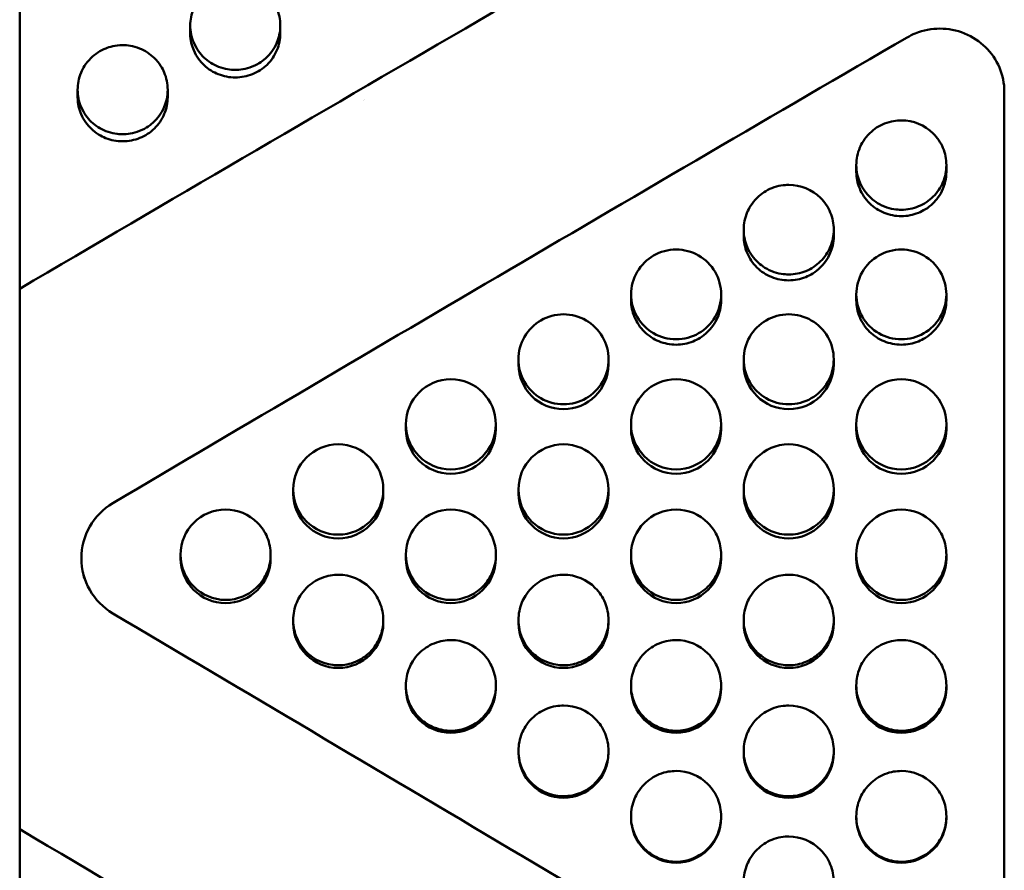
# Model space of a CAD drawing. Header units: millimetres. Extents: x 0 to 420, y 0 to 297.
# Tile 48 of 93: x 179.02 to 186.67, y 176.51 to 183.11. Entities that reach past the tile are written whole.
import ezdxf

# ---------------------------------------------------------------- set-up
doc = ezdxf.new("R2010")
doc.units = ezdxf.units.MM
doc.header["$LTSCALE"] = 0.75
doc.layers.add('Visible', color=7, linetype='Continuous', lineweight=50)

msp = doc.modelspace()

# ---------------------------------------------------------------- linework, layer by layer
at = {"layer": 'Visible', "extrusion": (0, 1, 0)}
for p, q in [((179.0199, 181.0242), (179.0199, 189.74)), ((180.345, 183.0076), (180.345, 183.0693)), ((181.0448, 183.0694), (181.0448, 183.0077)), ((179.47, 182.5125), (179.47, 182.57)), ((180.1698, 182.5701), (180.1698, 182.5126)), ((186.6699, 182.5556), (186.6699, 175.2705)), ((185.52, 181.9321), (185.52, 181.9848)), ((186.2198, 181.9847), (186.2198, 181.932)), ((184.645, 181.4342), (184.645, 181.4827)), ((185.3448, 181.4826), (185.3448, 181.4341)), ((179.0199, 181.0242), (179.0199, 180.9486)), ((179.0199, 180.3083), (179.0199, 180.9486)), ((183.77, 180.9351), (183.77, 180.9795)), ((184.4698, 180.9794), (184.4698, 180.935)), ((185.52, 180.9351), (185.52, 180.9795)), ((186.2198, 180.9794), (186.2198, 180.935)), ((182.895, 180.4349), (182.895, 180.4752)), ((183.5948, 180.4751), (183.5948, 180.4349)), ((184.645, 180.4349), (184.645, 180.4752)), ((185.3448, 180.4751), (185.3448, 180.4349)), ((179.0199, 178.9814), (179.0199, 180.3083)), ((182.02, 179.9339), (182.02, 179.9699)), ((182.7198, 179.9698), (182.7198, 179.9338)), ((183.77, 179.9339), (183.77, 179.9699)), ((184.4698, 179.9698), (184.4698, 179.9338)), ((185.52, 179.9339), (185.52, 179.9699)), ((186.2198, 179.9698), (186.2198, 179.9338)), ((181.145, 179.4319), (181.145, 179.4638)), ((181.8448, 179.4637), (181.8448, 179.4318)), ((182.895, 179.4319), (182.895, 179.4638)), ((183.5948, 179.4637), (183.5948, 179.4318)), ((184.645, 179.4319), (184.645, 179.4638)), ((185.3448, 179.4637), (185.3448, 179.4318)), ((179.0199, 178.838), (179.0199, 178.9814)), ((180.27, 178.9292), (180.27, 178.9569)), ((180.9698, 178.9568), (180.9698, 178.9291)), ((182.02, 178.9292), (182.02, 178.9569)), ((182.7198, 178.9568), (182.7198, 178.9291)), ((183.77, 178.9292), (183.77, 178.9569)), ((184.4698, 178.9568), (184.4698, 178.9291)), ((185.52, 178.9292), (185.52, 178.9569)), ((186.2198, 178.9568), (186.2198, 178.9291)), ((179.0199, 178.6945), (179.0199, 178.838)), ((179.0199, 177.3619), (179.0199, 178.6945)), ((181.145, 178.4259), (181.145, 178.4494)), ((181.8448, 178.4493), (181.8448, 178.4258)), ((182.895, 178.4259), (182.895, 178.4494)), ((183.5948, 178.4493), (183.5948, 178.4258)), ((184.645, 178.4259), (184.645, 178.4494)), ((185.3448, 178.4493), (185.3448, 178.4258)), ((182.02, 177.922), (182.02, 177.9413)), ((182.7198, 177.9412), (182.7198, 177.9219)), ((183.77, 177.922), (183.77, 177.9413)), ((184.4698, 177.9412), (184.4698, 177.9219)), ((185.52, 177.922), (185.52, 177.9413)), ((186.2198, 177.9412), (186.2198, 177.9219)), ((182.895, 177.4176), (182.895, 177.4327)), ((183.5948, 177.4326), (183.5948, 177.4176)), ((184.645, 177.4176), (184.645, 177.4327)), ((185.3448, 177.4326), (185.3448, 177.4176)), ((179.0199, 176.8249), (179.0199, 177.3619)), ((183.77, 176.9129), (183.77, 176.9238)), ((184.4698, 176.9237), (184.4698, 176.9128)), ((185.52, 176.9129), (185.52, 176.9238)), ((186.2198, 176.9237), (186.2198, 176.9128)), ((179.0199, 167.8018), (179.0199, 176.8249))]:
    msp.add_line(p, q, dxfattribs=at)
at = {"layer": 'Visible'}
for centre, radius, start, end in [((184.119, 180.9802), 0.3488, 89.85449, 270.14545), ((184.1208, 180.9802), 0.3488, 269.85075, 90.14938), ((185.869, 180.9802), 0.3488, 89.85448, 270.14543), ((185.8708, 180.9802), 0.3488, 269.85073, 90.14937), ((183.2447, 180.4759), 0.3496, 89.96015, 270.03988), ((183.2452, 180.4759), 0.3496, 269.95742, 90.04265), ((184.9946, 180.4759), 0.3496, 89.96004, 270.0399), ((184.9952, 180.4759), 0.3496, 269.95732, 90.04267), ((183.2437, 180.4377), 0.3487, 180.45497, 270.19818), ((183.2461, 180.4377), 0.3487, 269.8011, 359.53132), ((184.9937, 180.4377), 0.3487, 180.45476, 270.19838), ((184.9961, 180.4377), 0.3487, 269.80118, 359.53119), ((182.3702, 179.9707), 0.3502, 90.05527, 269.94488), ((182.3696, 179.9707), 0.3502, 270.05345, 89.94665), ((184.1202, 179.9707), 0.3502, 90.05515, 269.94497), ((184.1196, 179.9707), 0.3502, 270.05334, 89.94673), ((185.8702, 179.9707), 0.3502, 90.05492, 269.94508), ((185.8696, 179.9707), 0.3502, 270.05322, 89.94674), ((182.369, 179.9363), 0.349, 180.40157, 270.14865), ((182.3708, 179.9363), 0.349, 269.85086, 359.58459), ((184.119, 179.9363), 0.349, 180.40147, 270.1488), ((184.1208, 179.9363), 0.349, 269.85071, 359.58467), ((185.869, 179.9363), 0.349, 180.40134, 270.14901), ((185.8708, 179.9363), 0.349, 269.85052, 359.58466), ((181.4958, 179.4646), 0.3508, 90.13968, 269.86044), ((181.494, 179.4646), 0.3508, 270.13879, 89.86123), ((183.2458, 179.4646), 0.3508, 90.13967, 269.8605), ((183.244, 179.4646), 0.3508, 270.13871, 89.86134), ((184.9957, 179.4646), 0.3508, 90.13938, 269.86069), ((184.994, 179.4646), 0.3508, 270.1385, 89.86146), ((181.4943, 179.4341), 0.3493, 180.3543, 270.10476), ((181.4955, 179.4341), 0.3493, 269.8947, 359.63184), ((183.2443, 179.4341), 0.3493, 180.35419, 270.10498), ((183.2455, 179.4341), 0.3493, 269.89465, 359.63187), ((184.9942, 179.4341), 0.3493, 180.35405, 270.10537), ((184.9955, 179.4341), 0.3493, 269.89408, 359.6321), ((179.9959, 178.9301), 0.4967, 120.49365, 239.51026), ((180.6212, 178.9577), 0.3514, 90.21353, 269.78654), ((182.3712, 178.9577), 0.3514, 90.21357, 269.78654), ((184.1212, 178.9577), 0.3514, 90.21353, 269.78667), ((185.8712, 178.9577), 0.3514, 90.21325, 269.78683), ((180.6195, 178.9311), 0.3495, 180.31305, 270.06673), ((180.6203, 178.9311), 0.3495, 269.9326, 359.67314), ((182.3695, 178.9311), 0.3495, 180.31301, 270.06689), ((182.3703, 178.9311), 0.3495, 269.93256, 359.67333), ((184.1195, 178.9311), 0.3495, 180.3129, 270.0672), ((184.1203, 178.9311), 0.3495, 269.93225, 359.67338), ((185.8695, 178.9311), 0.3495, 180.31279, 270.0674), ((185.8703, 178.9311), 0.3495, 269.93195, 359.67343), ((181.4947, 178.4276), 0.3497, 180.27782, 270.03466), ((181.4951, 178.4276), 0.3497, 269.96471, 359.70842), ((183.2447, 178.4276), 0.3497, 180.27771, 270.03494), ((183.2451, 178.4276), 0.3497, 269.96467, 359.7084), ((184.9947, 178.4276), 0.3497, 180.27751, 270.03525), ((184.9951, 178.4276), 0.3497, 269.9641, 359.70869), ((182.3698, 177.9235), 0.3498, 180.24843, 270.00857), ((182.37, 177.9235), 0.3498, 269.99103, 359.73768), ((184.1198, 177.9235), 0.3498, 180.2483, 270.00882), ((184.12, 177.9235), 0.3498, 269.99078, 359.73782), ((185.8698, 177.9235), 0.3498, 180.24835, 270.00878), ((185.8699, 177.9235), 0.3498, 269.99042, 359.738), ((183.245, 177.419), 0.35, 180.22497, 269.98826), ((183.2448, 177.419), 0.35, 270.01159, 359.76086), ((184.995, 177.419), 0.35, 180.22499, 269.9883), ((184.9948, 177.419), 0.3499, 270.01111, 359.76125), ((184.1201, 176.9142), 0.35, 180.2076, 269.97356), ((184.1197, 176.9142), 0.35, 270.02616, 359.77836), ((185.8701, 176.9142), 0.35, 180.20781, 269.97327), ((185.8697, 176.9142), 0.35, 270.02588, 359.7786)]:
    msp.add_arc(centre, radius, start, end, dxfattribs=at)
for points in [[(185.946, 185.0463), (183.6373, 183.7232), (181.3286, 182.3796), (179.0199, 181.0242)], [(185.9146, 182.9769), (183.8577, 181.7813), (181.8007, 180.5729), (179.7438, 179.3581)], [(181.6882, 182.4876), (181.6882, 182.4876), (181.6882, 182.4876), (181.6882, 182.4876)], [(181.7017, 182.4953), (181.7017, 182.4953), (181.7017, 182.4954), (181.7017, 182.4954)], [(179.5211, 178.7763), (179.5175, 178.7925), (179.5139, 178.8086), (179.5104, 178.8247)], [(179.7438, 178.502), (181.8007, 177.2844), (183.8577, 176.0619), (185.9146, 174.8407)], [(179.0199, 176.8249), (181.3286, 175.4547), (183.6373, 174.0818), (185.946, 172.7152)]]:
    msp.add_open_spline(points, degree=3, dxfattribs=at)
for points, knots in [([(180.6949, 183.4152), (180.637, 183.4153), (180.5928, 183.4018), (180.5208, 183.3732), (180.4818, 183.3476), (180.4068, 183.2746), (180.3846, 183.2334), (180.3528, 183.1578), (180.3452, 183.1121), (180.3449, 183.0241), (180.3539, 182.9799), (180.3941, 182.8858), (180.4239, 182.8486), (180.484, 182.7908), (180.5216, 182.7669), (180.6148, 182.7298), (180.659, 182.7246), (180.6949, 182.7247)], [-0.04806885, -0.04806885, -0.04806885, -0.04806885, -0.04611865, -0.04611865, -0.04318344, -0.04318344, -0.03948019, -0.03948019, -0.03376094, -0.03376094, -0.02744024, -0.02744024, -0.01987562, -0.01987562, -0.01075824, -0.01075824, -0.000001, -0.000001, -0.000001, -0.000001]), ([(180.6949, 182.7247), (180.7294, 182.7247), (180.7745, 182.7294), (180.8801, 182.7718), (180.9156, 182.8), (180.9627, 182.8458), (180.9943, 182.8821), (181.033, 182.9734), (181.0449, 183.0171), (181.0446, 183.1165), (181.0354, 183.1621), (181.0049, 183.2336), (180.9829, 183.2749), (180.9075, 183.348), (180.8687, 183.3733), (180.7765, 183.4098), (180.7307, 183.4151), (180.6949, 183.4152)], [-0.1685534, -0.1685534, -0.1685534, -0.1685534, -0.1359085, -0.1359085, -0.1024309, -0.1024309, -0.0703713, -0.0703713, -0.0499334, -0.0499334, -0.0321941, -0.0321941, -0.0201255, -0.0201255, -0.0107262, -0.0107262, -0.000001, -0.000001, -0.000001, -0.000001]), ([(180.345, 183.0076), (180.345, 182.9537), (180.3577, 182.9104), (180.3932, 182.8271), (180.4227, 182.7903), (180.4876, 182.7275), (180.5276, 182.7056), (180.6053, 182.6745), (180.649, 182.6658), (180.6949, 182.6658)], [-0.03876278, -0.03876278, -0.03876278, -0.03876278, -0.03341463, -0.03341463, -0.02519818, -0.02519818, -0.01376122, -0.01376122, 0, 0, 0, 0]), ([(180.6949, 182.6658), (180.7413, 182.6659), (180.7857, 182.6748), (180.8712, 182.7093), (180.9087, 182.7335), (180.9745, 182.7978), (181.0005, 182.8361), (181.0359, 182.9197), (181.0448, 182.9627), (181.0448, 183.0077)], [-0.12337301, -0.12337301, -0.12337301, -0.12337301, -0.10535263, -0.10535263, -0.08740871, -0.08740871, -0.06921209, -0.06921209, -0.05134457, -0.05134457, -0.05134457, -0.05134457]), ([(186.6699, 182.5556), (186.6699, 182.6172), (186.6574, 182.6829), (186.6063, 182.8036), (186.5678, 182.8587), (186.4791, 182.9457), (186.4228, 182.9833), (186.2996, 183.0333), (186.2327, 183.0455), (186.1071, 183.0455), (186.0402, 183.0333), (185.9565, 182.9993), (185.9351, 182.9888), (185.9146, 182.9769)], [0.075344, 0.075344, 0.075344, 0.075344, 0.0941789, 0.0941789, 0.1130138, 0.1130138, 0.1318482, 0.1318482, 0.1506826, 0.1506826, 0.1695171, 0.1695171, 0.1762722, 0.1762722, 0.1762722, 0.1762722]), ([(179.8199, 182.9169), (179.762, 182.917), (179.7178, 182.9036), (179.6458, 182.8748), (179.6068, 182.8492), (179.5318, 182.776), (179.5096, 182.7346), (179.4778, 182.6589), (179.4702, 182.613), (179.4699, 182.5248), (179.4789, 182.4804), (179.5191, 182.386), (179.5489, 182.3488), (179.609, 182.2907), (179.6467, 182.2668), (179.7398, 182.2296), (179.784, 182.2244), (179.8199, 182.2245)], [-0.0480686, -0.0480686, -0.0480686, -0.0480686, -0.04611828, -0.04611828, -0.04318314, -0.04318314, -0.03947996, -0.03947996, -0.03376085, -0.03376085, -0.02744043, -0.02744043, -0.01987596, -0.01987596, -0.01075833, -0.01075833, -0.000001, -0.000001, -0.000001, -0.000001]), ([(179.8199, 182.2245), (179.8544, 182.2245), (179.8995, 182.2293), (180.0051, 182.2717), (180.0406, 182.3), (180.0877, 182.3459), (180.1193, 182.3824), (180.158, 182.4739), (180.1699, 182.5177), (180.1696, 182.6174), (180.1604, 182.6631), (180.1299, 182.7348), (180.1079, 182.7762), (180.0325, 182.8495), (179.9937, 182.8749), (179.9015, 182.9116), (179.8557, 182.9169), (179.8199, 182.9169)], [-0.1685848, -0.1685848, -0.1685848, -0.1685848, -0.1359358, -0.1359358, -0.1024526, -0.1024526, -0.0703857, -0.0703857, -0.049943, -0.049943, -0.0321992, -0.0321992, -0.0201283, -0.0201283, -0.0107274, -0.0107274, -0.000001, -0.000001, -0.000001, -0.000001]), ([(179.47, 182.5125), (179.47, 182.4585), (179.4827, 182.415), (179.5182, 182.3315), (179.5477, 182.2946), (179.6126, 182.2316), (179.6526, 182.2096), (179.7303, 182.1785), (179.774, 182.1697), (179.8199, 182.1698)], [-0.03876288, -0.03876288, -0.03876288, -0.03876288, -0.03341451, -0.03341451, -0.02519807, -0.02519807, -0.01376109, -0.01376109, 0, 0, 0, 0]), ([(179.8199, 182.1698), (179.8663, 182.1699), (179.9107, 182.1787), (179.9962, 182.2134), (180.0337, 182.2376), (180.0995, 182.3021), (180.1255, 182.3405), (180.1609, 182.4243), (180.1698, 182.4675), (180.1698, 182.5126)], [-0.12338924, -0.12338924, -0.12338924, -0.12338924, -0.10536655, -0.10536655, -0.08742006, -0.08742006, -0.06922112, -0.06922112, -0.05135126, -0.05135126, -0.05135126, -0.05135126]), ([(185.8699, 181.6381), (185.8354, 181.6381), (185.7903, 181.6429), (185.6847, 181.6855), (185.6491, 181.7139), (185.6021, 181.7599), (185.5705, 181.7965), (185.5318, 181.8882), (185.5199, 181.9322), (185.5202, 182.0322), (185.5294, 182.0781), (185.5599, 182.15), (185.5819, 182.1915), (185.6573, 182.2651), (185.6961, 182.2905), (185.7882, 182.3273), (185.8341, 182.3326), (185.8699, 182.3327)], [-0.1685904, -0.1685904, -0.1685904, -0.1685904, -0.1359418, -0.1359418, -0.1024572, -0.1024572, -0.0703864, -0.0703864, -0.049943, -0.049943, -0.0321995, -0.0321995, -0.0201285, -0.0201285, -0.0107276, -0.0107276, -0.000001, -0.000001, -0.000001, -0.000001]), ([(185.8699, 182.3327), (185.9635, 182.3328), (186.0511, 182.2965), (186.1173, 182.2312), (186.1503, 182.1985), (186.1755, 182.1612), (186.1931, 182.1187), (186.2107, 182.0763), (186.2196, 182.0317), (186.2198, 181.9858), (186.2199, 181.9399), (186.211, 181.8956), (186.1931, 181.8529), (186.1752, 181.8102), (186.1497, 181.7723), (186.1173, 181.74), (186.085, 181.7077), (186.0473, 181.6827), (186.0038, 181.6648), (185.9602, 181.6469), (185.9159, 181.638), (185.8699, 181.6381)], [0.5, 0.5, 0.5, 0.5, 0.625, 0.625, 0.625, 0.6875, 0.6875, 0.6875, 0.75, 0.75, 0.75, 0.8125, 0.8125, 0.8125, 0.875, 0.875, 0.875, 0.9375, 0.9375, 0.9375, 1, 1, 1, 1]), ([(185.52, 181.9321), (185.52, 181.8868), (185.5289, 181.8436), (185.5643, 181.7595), (185.5903, 181.7209), (185.6561, 181.6563), (185.6936, 181.632), (185.7791, 181.5972), (185.8235, 181.5883), (185.8699, 181.5883)], [0.05135306, 0.05135306, 0.05135306, 0.05135306, 0.06922425, 0.06922425, 0.08742447, 0.08742447, 0.10537234, 0.10537234, 0.12339619, 0.12339619, 0.12339619, 0.12339619]), ([(185.8699, 181.5883), (185.9158, 181.5882), (185.9595, 181.597), (186.0372, 181.6282), (186.0772, 181.6503), (186.1421, 181.7134), (186.1715, 181.7504), (186.207, 181.8342), (186.2198, 181.8778), (186.2198, 181.932)], [0, 0, 0, 0, 0.01376086, 0.01376086, 0.02519823, 0.02519823, 0.03341512, 0.03341512, 0.03876478, 0.03876478, 0.03876478, 0.03876478]), ([(184.9949, 181.1352), (184.9604, 181.1352), (184.9153, 181.14), (184.8097, 181.1827), (184.7742, 181.2112), (184.7271, 181.2573), (184.6955, 181.2939), (184.6568, 181.3859), (184.6449, 181.43), (184.6452, 181.5303), (184.6544, 181.5762), (184.6849, 181.6483), (184.7069, 181.6899), (184.7823, 181.7637), (184.8211, 181.7892), (184.9132, 181.8261), (184.9591, 181.8314), (184.9949, 181.8315)], [-0.1686053, -0.1686053, -0.1686053, -0.1686053, -0.1359499, -0.1359499, -0.1024604, -0.1024604, -0.0703879, -0.0703879, -0.0499437, -0.0499437, -0.0321998, -0.0321998, -0.0201287, -0.0201287, -0.0107277, -0.0107277, -0.000001, -0.000001, -0.000001, -0.000001]), ([(184.9949, 181.8315), (185.0885, 181.8316), (185.1761, 181.7952), (185.2423, 181.7297), (185.2753, 181.6969), (185.3006, 181.6596), (185.3181, 181.617), (185.3357, 181.5744), (185.3446, 181.5297), (185.3448, 181.4837), (185.3449, 181.4377), (185.336, 181.3933), (185.3181, 181.3505), (185.3002, 181.3077), (185.2747, 181.2697), (185.2423, 181.2373), (185.21, 181.2049), (185.1723, 181.1799), (185.1288, 181.162), (185.0852, 181.144), (185.0409, 181.1351), (184.9949, 181.1352)], [0.5, 0.5, 0.5, 0.5, 0.625, 0.625, 0.625, 0.6875, 0.6875, 0.6875, 0.75, 0.75, 0.75, 0.8125, 0.8125, 0.8125, 0.875, 0.875, 0.875, 0.9375, 0.9375, 0.9375, 1, 1, 1, 1]), ([(184.645, 181.4342), (184.645, 181.3888), (184.6539, 181.3454), (184.6893, 181.2611), (184.7153, 181.2225), (184.7811, 181.1577), (184.8186, 181.1333), (184.9041, 181.0985), (184.9485, 181.0896), (184.9949, 181.0895)], [0.05135363, 0.05135363, 0.05135363, 0.05135363, 0.06922512, 0.06922512, 0.08742557, 0.08742557, 0.10537376, 0.10537376, 0.12339799, 0.12339799, 0.12339799, 0.12339799]), ([(184.9949, 181.0895), (185.0408, 181.0894), (185.0845, 181.0982), (185.1622, 181.1295), (185.2022, 181.1517), (185.2671, 181.215), (185.2965, 181.2521), (185.332, 181.336), (185.3448, 181.3797), (185.3448, 181.4341)], [0, 0, 0, 0, 0.01376109, 0.01376109, 0.0251976, 0.0251976, 0.03341377, 0.03341377, 0.03876108, 0.03876108, 0.03876108, 0.03876108]), ([(183.77, 180.9351), (183.77, 180.8896), (183.7789, 180.8461), (183.8143, 180.7617), (183.8403, 180.723), (183.9061, 180.658), (183.9436, 180.6336), (184.0291, 180.5987), (184.0735, 180.5898), (184.1199, 180.5897)], [0.05135861, 0.05135861, 0.05135861, 0.05135861, 0.06923154, 0.06923154, 0.08743353, 0.08743353, 0.10538322, 0.10538322, 0.12340895, 0.12340895, 0.12340895, 0.12340895]), ([(184.1199, 180.5897), (184.1658, 180.5896), (184.2095, 180.5984), (184.2872, 180.6298), (184.3272, 180.652), (184.3921, 180.7154), (184.4215, 180.7526), (184.457, 180.8367), (184.4698, 180.8805), (184.4698, 180.935)], [0, 0, 0, 0, 0.01376117, 0.01376117, 0.02519738, 0.02519738, 0.03341314, 0.03341314, 0.0387594, 0.0387594, 0.0387594, 0.0387594]), ([(185.52, 180.9351), (185.52, 180.8896), (185.5289, 180.8461), (185.5643, 180.7617), (185.5903, 180.723), (185.6561, 180.658), (185.6936, 180.6336), (185.7791, 180.5987), (185.8235, 180.5898), (185.8699, 180.5897)], [0.05135209, 0.05135209, 0.05135209, 0.05135209, 0.06922297, 0.06922297, 0.08742293, 0.08742293, 0.10537031, 0.10537031, 0.12339391, 0.12339391, 0.12339391, 0.12339391]), ([(185.8699, 180.5897), (185.9158, 180.5896), (185.9595, 180.5984), (186.0372, 180.6298), (186.0772, 180.652), (186.1421, 180.7154), (186.1715, 180.7526), (186.207, 180.8368), (186.2198, 180.8805), (186.2198, 180.935)], [0, 0, 0, 0, 0.01376111, 0.01376111, 0.02519815, 0.02519815, 0.03341474, 0.03341474, 0.03876326, 0.03876326, 0.03876326, 0.03876326]), ([(180.6199, 179.3089), (180.7135, 179.3091), (180.8011, 179.2723), (180.8673, 179.2062), (180.9003, 179.1731), (180.9256, 179.1354), (180.9432, 179.0924), (180.9608, 179.0494), (180.9696, 179.0043), (180.9698, 178.9579), (180.9699, 178.9115), (180.961, 178.8667), (180.9431, 178.8235), (180.9252, 178.7803), (180.8997, 178.742), (180.8673, 178.7094), (180.835, 178.6767), (180.7973, 178.6514), (180.7538, 178.6334), (180.7103, 178.6153), (180.6659, 178.6063), (180.6199, 178.6064)], [0.5, 0.5, 0.5, 0.5, 0.625, 0.625, 0.625, 0.6875, 0.6875, 0.6875, 0.75, 0.75, 0.75, 0.8125, 0.8125, 0.8125, 0.875, 0.875, 0.875, 0.9375, 0.9375, 0.9375, 1, 1, 1, 1]), ([(182.3699, 179.3089), (182.4635, 179.3091), (182.5511, 179.2723), (182.6173, 179.2062), (182.6503, 179.1731), (182.6756, 179.1354), (182.6932, 179.0924), (182.7108, 179.0494), (182.7196, 179.0043), (182.7198, 178.9579), (182.7199, 178.9115), (182.711, 178.8667), (182.6931, 178.8235), (182.6752, 178.7803), (182.6497, 178.742), (182.6173, 178.7094), (182.585, 178.6767), (182.5473, 178.6514), (182.5038, 178.6334), (182.4603, 178.6153), (182.4159, 178.6063), (182.3699, 178.6064)], [0.5, 0.5, 0.5, 0.5, 0.625, 0.625, 0.625, 0.6875, 0.6875, 0.6875, 0.75, 0.75, 0.75, 0.8125, 0.8125, 0.8125, 0.875, 0.875, 0.875, 0.9375, 0.9375, 0.9375, 1, 1, 1, 1]), ([(184.1199, 179.3089), (184.2135, 179.3091), (184.3011, 179.2723), (184.3673, 179.2062), (184.4003, 179.1731), (184.4256, 179.1354), (184.4432, 179.0924), (184.4607, 179.0494), (184.4696, 179.0043), (184.4698, 178.9579), (184.4699, 178.9115), (184.461, 178.8667), (184.4431, 178.8235), (184.4252, 178.7803), (184.3997, 178.742), (184.3673, 178.7094), (184.335, 178.6767), (184.2973, 178.6514), (184.2538, 178.6334), (184.2102, 178.6153), (184.1659, 178.6063), (184.1199, 178.6064)], [0.5, 0.5, 0.5, 0.5, 0.625, 0.625, 0.625, 0.6875, 0.6875, 0.6875, 0.75, 0.75, 0.75, 0.8125, 0.8125, 0.8125, 0.875, 0.875, 0.875, 0.9375, 0.9375, 0.9375, 1, 1, 1, 1]), ([(185.8699, 179.3089), (185.9635, 179.3091), (186.0511, 179.2723), (186.1173, 179.2062), (186.1503, 179.1731), (186.1755, 179.1354), (186.1931, 179.0924), (186.2107, 179.0494), (186.2196, 179.0043), (186.2198, 178.9579), (186.2199, 178.9115), (186.211, 178.8667), (186.1931, 178.8235), (186.1752, 178.7803), (186.1497, 178.742), (186.1173, 178.7094), (186.085, 178.6767), (186.0473, 178.6514), (186.0038, 178.6334), (185.9602, 178.6153), (185.9159, 178.6063), (185.8699, 178.6064)], [0.5, 0.5, 0.5, 0.5, 0.625, 0.625, 0.625, 0.6875, 0.6875, 0.6875, 0.75, 0.75, 0.75, 0.8125, 0.8125, 0.8125, 0.875, 0.875, 0.875, 0.9375, 0.9375, 0.9375, 1, 1, 1, 1]), ([(181.4949, 178.0984), (181.4604, 178.0985), (181.4153, 178.1033), (181.3097, 178.1464), (181.2742, 178.1751), (181.2271, 178.2217), (181.1955, 178.2587), (181.1568, 178.3516), (181.1449, 178.3961), (181.1452, 178.4974), (181.1544, 178.5439), (181.1849, 178.6167), (181.2069, 178.6588), (181.2823, 178.7333), (181.3211, 178.7591), (181.4133, 178.7964), (181.4591, 178.8018), (181.4949, 178.8019)], [-0.1685859, -0.1685859, -0.1685859, -0.1685859, -0.1359389, -0.1359389, -0.1024566, -0.1024566, -0.0703889, -0.0703889, -0.0499456, -0.0499456, -0.032201, -0.032201, -0.0201293, -0.0201293, -0.0107278, -0.0107278, -0.000001, -0.000001, -0.000001, -0.000001]), ([(181.4949, 178.8019), (181.5885, 178.802), (181.6761, 178.7652), (181.7423, 178.6989), (181.7753, 178.6658), (181.8006, 178.6281), (181.8182, 178.585), (181.8358, 178.542), (181.8446, 178.4968), (181.8448, 178.4504), (181.8449, 178.4039), (181.836, 178.3591), (181.8181, 178.3159), (181.8002, 178.2726), (181.7747, 178.2343), (181.7423, 178.2016), (181.71, 178.1689), (181.6723, 178.1436), (181.6288, 178.1255), (181.5853, 178.1074), (181.5409, 178.0984), (181.4949, 178.0984)], [0.5, 0.5, 0.5, 0.5, 0.625, 0.625, 0.625, 0.6875, 0.6875, 0.6875, 0.75, 0.75, 0.75, 0.8125, 0.8125, 0.8125, 0.875, 0.875, 0.875, 0.9375, 0.9375, 0.9375, 1, 1, 1, 1]), ([(183.2449, 178.0984), (183.2104, 178.0985), (183.1653, 178.1033), (183.0597, 178.1464), (183.0242, 178.1751), (182.9771, 178.2217), (182.9455, 178.2587), (182.9068, 178.3516), (182.8949, 178.3962), (182.8952, 178.4974), (182.9044, 178.5439), (182.9349, 178.6167), (182.9569, 178.6588), (183.0323, 178.7333), (183.0711, 178.7591), (183.1632, 178.7964), (183.2091, 178.8018), (183.2449, 178.8019)], [-0.1686287, -0.1686287, -0.1686287, -0.1686287, -0.1359729, -0.1359729, -0.1024831, -0.1024831, -0.0704104, -0.0704104, -0.0499615, -0.0499615, -0.0322109, -0.0322109, -0.020135, -0.020135, -0.0107302, -0.0107302, -0.000001, -0.000001, -0.000001, -0.000001]), ([(183.2449, 178.8019), (183.3385, 178.802), (183.4261, 178.7652), (183.4923, 178.6989), (183.5253, 178.6658), (183.5506, 178.6281), (183.5682, 178.585), (183.5858, 178.542), (183.5946, 178.4968), (183.5948, 178.4504), (183.5949, 178.4039), (183.586, 178.3591), (183.5681, 178.3159), (183.5502, 178.2726), (183.5247, 178.2343), (183.4923, 178.2016), (183.46, 178.1689), (183.4223, 178.1436), (183.3788, 178.1255), (183.3352, 178.1074), (183.2909, 178.0984), (183.2449, 178.0984)], [0.5, 0.5, 0.5, 0.5, 0.625, 0.625, 0.625, 0.6875, 0.6875, 0.6875, 0.75, 0.75, 0.75, 0.8125, 0.8125, 0.8125, 0.875, 0.875, 0.875, 0.9375, 0.9375, 0.9375, 1, 1, 1, 1]), ([(184.9949, 178.0984), (184.9604, 178.0985), (184.9153, 178.1033), (184.8097, 178.1464), (184.7742, 178.1751), (184.7271, 178.2217), (184.6955, 178.2587), (184.6568, 178.3516), (184.6449, 178.3961), (184.6452, 178.4974), (184.6544, 178.5439), (184.6849, 178.6167), (184.7069, 178.6588), (184.7823, 178.7333), (184.8211, 178.7591), (184.9133, 178.7964), (184.9591, 178.8018), (184.9949, 178.8019)], [-0.1685939, -0.1685939, -0.1685939, -0.1685939, -0.1359364, -0.1359364, -0.102449, -0.102449, -0.0703838, -0.0703838, -0.0499416, -0.0499416, -0.0321984, -0.0321984, -0.0201278, -0.0201278, -0.0107272, -0.0107272, -0.000001, -0.000001, -0.000001, -0.000001]), ([(184.9949, 178.8019), (185.0885, 178.802), (185.1761, 178.7652), (185.2423, 178.6989), (185.2753, 178.6658), (185.3006, 178.6281), (185.3181, 178.585), (185.3357, 178.542), (185.3446, 178.4968), (185.3448, 178.4504), (185.3449, 178.4039), (185.336, 178.3591), (185.3181, 178.3159), (185.3002, 178.2726), (185.2747, 178.2343), (185.2423, 178.2016), (185.21, 178.1689), (185.1723, 178.1436), (185.1288, 178.1255), (185.0852, 178.1074), (185.0409, 178.0984), (184.9949, 178.0984)], [0.5, 0.5, 0.5, 0.5, 0.625, 0.625, 0.625, 0.6875, 0.6875, 0.6875, 0.75, 0.75, 0.75, 0.8125, 0.8125, 0.8125, 0.875, 0.875, 0.875, 0.9375, 0.9375, 0.9375, 1, 1, 1, 1]), ([(182.3699, 177.59), (182.3354, 177.5901), (182.2903, 177.5949), (182.1847, 177.638), (182.1492, 177.6668), (182.1021, 177.7134), (182.0705, 177.7504), (182.0318, 177.8434), (182.0199, 177.888), (182.0202, 177.9894), (182.0294, 178.0359), (182.0599, 178.1088), (182.0819, 178.1509), (182.1573, 178.2255), (182.1961, 178.2513), (182.2883, 178.2887), (182.3341, 178.2941), (182.3699, 178.2941)], [-0.1686134, -0.1686134, -0.1686134, -0.1686134, -0.1359597, -0.1359597, -0.1024719, -0.1024719, -0.0704006, -0.0704006, -0.0499541, -0.0499541, -0.0322066, -0.0322066, -0.0201326, -0.0201326, -0.0107292, -0.0107292, -0.000001, -0.000001, -0.000001, -0.000001]), ([(182.3699, 178.2941), (182.4635, 178.2943), (182.5511, 178.2574), (182.6173, 178.1911), (182.6503, 178.158), (182.6756, 178.1202), (182.6932, 178.0771), (182.7108, 178.034), (182.7196, 177.9888), (182.7198, 177.9423), (182.7199, 177.8957), (182.711, 177.8509), (182.6931, 177.8076), (182.6752, 177.7643), (182.6497, 177.726), (182.6173, 177.6932), (182.585, 177.6605), (182.5473, 177.6352), (182.5038, 177.6171), (182.4603, 177.599), (182.4159, 177.5899), (182.3699, 177.59)], [0.5, 0.5, 0.5, 0.5, 0.625, 0.625, 0.625, 0.6875, 0.6875, 0.6875, 0.75, 0.75, 0.75, 0.8125, 0.8125, 0.8125, 0.875, 0.875, 0.875, 0.9375, 0.9375, 0.9375, 1, 1, 1, 1]), ([(184.1199, 177.59), (184.0854, 177.5901), (184.0403, 177.5949), (183.9347, 177.638), (183.8992, 177.6668), (183.8521, 177.7134), (183.8205, 177.7504), (183.7818, 177.8434), (183.7699, 177.888), (183.7702, 177.9894), (183.7794, 178.0359), (183.8099, 178.1088), (183.8319, 178.1509), (183.9073, 178.2255), (183.9461, 178.2513), (184.0382, 178.2887), (184.0841, 178.2941), (184.1199, 178.2941)], [-0.1686453, -0.1686453, -0.1686453, -0.1686453, -0.1359829, -0.1359829, -0.1024884, -0.1024884, -0.0704139, -0.0704139, -0.0499636, -0.0499636, -0.0322121, -0.0322121, -0.0201357, -0.0201357, -0.0107305, -0.0107305, -0.000001, -0.000001, -0.000001, -0.000001]), ([(184.1199, 178.2941), (184.2135, 178.2943), (184.3011, 178.2574), (184.3673, 178.1911), (184.4003, 178.158), (184.4256, 178.1202), (184.4432, 178.0771), (184.4607, 178.034), (184.4696, 177.9888), (184.4698, 177.9423), (184.4699, 177.8957), (184.461, 177.8509), (184.4431, 177.8076), (184.4252, 177.7643), (184.3997, 177.726), (184.3673, 177.6932), (184.335, 177.6605), (184.2973, 177.6352), (184.2538, 177.6171), (184.2102, 177.599), (184.1659, 177.5899), (184.1199, 177.59)], [0.5, 0.5, 0.5, 0.5, 0.625, 0.625, 0.625, 0.6875, 0.6875, 0.6875, 0.75, 0.75, 0.75, 0.8125, 0.8125, 0.8125, 0.875, 0.875, 0.875, 0.9375, 0.9375, 0.9375, 1, 1, 1, 1]), ([(185.8699, 177.59), (185.8354, 177.5901), (185.7903, 177.5949), (185.6847, 177.638), (185.6492, 177.6668), (185.6021, 177.7134), (185.5705, 177.7504), (185.5318, 177.8434), (185.5199, 177.888), (185.5202, 177.9894), (185.5294, 178.0359), (185.5599, 178.1088), (185.5819, 178.1509), (185.6573, 178.2255), (185.6961, 178.2513), (185.7883, 178.2887), (185.8341, 178.2941), (185.8699, 178.2941)], [-0.1685636, -0.1685636, -0.1685636, -0.1685636, -0.1359122, -0.1359122, -0.1024307, -0.1024307, -0.0703707, -0.0703707, -0.0499327, -0.0499327, -0.0321935, -0.0321935, -0.0201252, -0.0201252, -0.0107261, -0.0107261, -0.000001, -0.000001, -0.000001, -0.000001]), ([(185.8699, 178.2941), (185.9635, 178.2943), (186.0511, 178.2574), (186.1173, 178.1911), (186.1503, 178.158), (186.1755, 178.1202), (186.1931, 178.0771), (186.2107, 178.034), (186.2196, 177.9888), (186.2198, 177.9423), (186.2199, 177.8957), (186.211, 177.8509), (186.1931, 177.8076), (186.1752, 177.7643), (186.1497, 177.726), (186.1173, 177.6932), (186.085, 177.6605), (186.0473, 177.6352), (186.0038, 177.6171), (185.9602, 177.599), (185.9159, 177.5899), (185.8699, 177.59)], [0.5, 0.5, 0.5, 0.5, 0.625, 0.625, 0.625, 0.6875, 0.6875, 0.6875, 0.75, 0.75, 0.75, 0.8125, 0.8125, 0.8125, 0.875, 0.875, 0.875, 0.9375, 0.9375, 0.9375, 1, 1, 1, 1]), ([(183.2449, 177.0812), (183.2104, 177.0813), (183.1653, 177.0861), (183.0597, 177.1292), (183.0242, 177.158), (182.9771, 177.2047), (182.9455, 177.2417), (182.9068, 177.3348), (182.8949, 177.3794), (182.8952, 177.4808), (182.9044, 177.5274), (182.9349, 177.6004), (182.9569, 177.6425), (183.0323, 177.7172), (183.0711, 177.743), (183.1633, 177.7804), (183.2091, 177.7858), (183.2449, 177.7859)], [-0.1686064, -0.1686064, -0.1686064, -0.1686064, -0.1359526, -0.1359526, -0.1024654, -0.1024654, -0.0703958, -0.0703958, -0.0499505, -0.0499505, -0.0322041, -0.0322041, -0.0201312, -0.0201312, -0.0107286, -0.0107286, -0.000001, -0.000001, -0.000001, -0.000001]), ([(183.2449, 177.7859), (183.3385, 177.786), (183.4261, 177.7491), (183.4923, 177.6828), (183.5253, 177.6496), (183.5506, 177.6118), (183.5682, 177.5686), (183.5858, 177.5255), (183.5946, 177.4803), (183.5948, 177.4337), (183.5949, 177.3871), (183.586, 177.3423), (183.5681, 177.299), (183.5502, 177.2556), (183.5247, 177.2172), (183.4923, 177.1845), (183.46, 177.1517), (183.4223, 177.1264), (183.3788, 177.1083), (183.3352, 177.0902), (183.2909, 177.0811), (183.2449, 177.0812)], [0.5, 0.5, 0.5, 0.5, 0.625, 0.625, 0.625, 0.6875, 0.6875, 0.6875, 0.75, 0.75, 0.75, 0.8125, 0.8125, 0.8125, 0.875, 0.875, 0.875, 0.9375, 0.9375, 0.9375, 1, 1, 1, 1]), ([(184.9949, 177.0812), (184.9604, 177.0813), (184.9153, 177.0861), (184.8097, 177.1292), (184.7742, 177.158), (184.7271, 177.2047), (184.6955, 177.2417), (184.6568, 177.3348), (184.6449, 177.3794), (184.6452, 177.4808), (184.6544, 177.5274), (184.6849, 177.6004), (184.7069, 177.6425), (184.7823, 177.7172), (184.8211, 177.743), (184.9133, 177.7804), (184.9591, 177.7858), (184.9949, 177.7859)], [-0.1685717, -0.1685717, -0.1685717, -0.1685717, -0.1359211, -0.1359211, -0.10244, -0.10244, -0.0703798, -0.0703798, -0.0499397, -0.0499397, -0.0321978, -0.0321978, -0.0201275, -0.0201275, -0.010727, -0.010727, -0.000001, -0.000001, -0.000001, -0.000001]), ([(184.9949, 177.7859), (185.0885, 177.786), (185.1761, 177.7491), (185.2423, 177.6828), (185.2753, 177.6496), (185.3006, 177.6118), (185.3181, 177.5686), (185.3357, 177.5255), (185.3446, 177.4803), (185.3448, 177.4337), (185.3449, 177.3871), (185.336, 177.3423), (185.3181, 177.299), (185.3002, 177.2556), (185.2747, 177.2172), (185.2423, 177.1845), (185.21, 177.1517), (185.1723, 177.1264), (185.1288, 177.1083), (185.0852, 177.0902), (185.0409, 177.0811), (184.9949, 177.0812)], [0.5, 0.5, 0.5, 0.5, 0.625, 0.625, 0.625, 0.6875, 0.6875, 0.6875, 0.75, 0.75, 0.75, 0.8125, 0.8125, 0.8125, 0.875, 0.875, 0.875, 0.9375, 0.9375, 0.9375, 1, 1, 1, 1]), ([(184.1199, 176.5721), (184.0854, 176.5722), (184.0403, 176.577), (183.9347, 176.6202), (183.8992, 176.6489), (183.8521, 176.6956), (183.8205, 176.7327), (183.7818, 176.8258), (183.7699, 176.8705), (183.7702, 176.972), (183.7794, 177.0185), (183.8099, 177.0916), (183.8319, 177.1337), (183.9073, 177.2085), (183.9461, 177.2343), (184.0383, 177.2717), (184.0841, 177.2772), (184.1199, 177.2772)], [-0.168589, -0.168589, -0.168589, -0.168589, -0.1359366, -0.1359366, -0.1024518, -0.1024518, -0.0703859, -0.0703859, -0.0499432, -0.0499432, -0.0321994, -0.0321994, -0.0201284, -0.0201284, -0.0107274, -0.0107274, -0.000001, -0.000001, -0.000001, -0.000001]), ([(184.1199, 177.2772), (184.2135, 177.2774), (184.3011, 177.2404), (184.3673, 177.174), (184.4003, 177.1408), (184.4256, 177.103), (184.4432, 177.0598), (184.4607, 177.0167), (184.4696, 176.9714), (184.4698, 176.9248), (184.4699, 176.8782), (184.461, 176.8333), (184.4431, 176.79), (184.4252, 176.7466), (184.3997, 176.7082), (184.3673, 176.6754), (184.335, 176.6427), (184.2973, 176.6173), (184.2538, 176.5992), (184.2102, 176.5811), (184.1659, 176.572), (184.1199, 176.5721)], [0.5, 0.5, 0.5, 0.5, 0.625, 0.625, 0.625, 0.6875, 0.6875, 0.6875, 0.75, 0.75, 0.75, 0.8125, 0.8125, 0.8125, 0.875, 0.875, 0.875, 0.9375, 0.9375, 0.9375, 1, 1, 1, 1]), ([(185.8699, 176.5721), (185.8354, 176.5722), (185.7903, 176.577), (185.6847, 176.6202), (185.6492, 176.6489), (185.6021, 176.6956), (185.5705, 176.7327), (185.5318, 176.8258), (185.5199, 176.8705), (185.5202, 176.972), (185.5294, 177.0185), (185.5599, 177.0916), (185.5819, 177.1337), (185.6573, 177.2085), (185.6961, 177.2343), (185.7883, 177.2717), (185.8341, 177.2772), (185.8699, 177.2772)], [-0.1685689, -0.1685689, -0.1685689, -0.1685689, -0.13592, -0.13592, -0.1024388, -0.1024388, -0.0703761, -0.0703761, -0.0499365, -0.0499365, -0.0321959, -0.0321959, -0.0201265, -0.0201265, -0.0107267, -0.0107267, -0.000001, -0.000001, -0.000001, -0.000001]), ([(185.8699, 177.2772), (185.9635, 177.2774), (186.0511, 177.2404), (186.1173, 177.174), (186.1503, 177.1408), (186.1755, 177.103), (186.1931, 177.0598), (186.2107, 177.0167), (186.2196, 176.9714), (186.2198, 176.9248), (186.2199, 176.8782), (186.211, 176.8333), (186.1931, 176.79), (186.1752, 176.7466), (186.1497, 176.7082), (186.1173, 176.6754), (186.085, 176.6427), (186.0473, 176.6173), (186.0038, 176.5992), (185.9602, 176.5811), (185.9159, 176.572), (185.8699, 176.5721)], [0.5, 0.5, 0.5, 0.5, 0.625, 0.625, 0.625, 0.6875, 0.6875, 0.6875, 0.75, 0.75, 0.75, 0.8125, 0.8125, 0.8125, 0.875, 0.875, 0.875, 0.9375, 0.9375, 0.9375, 1, 1, 1, 1]), ([(184.9949, 176.0628), (184.9604, 176.0629), (184.9153, 176.0677), (184.8097, 176.1109), (184.7742, 176.1397), (184.7271, 176.1864), (184.6955, 176.2235), (184.6568, 176.3166), (184.6449, 176.3613), (184.6452, 176.4628), (184.6544, 176.5094), (184.6849, 176.5825), (184.7069, 176.6247), (184.7823, 176.6994), (184.8211, 176.7253), (184.9133, 176.7627), (184.9591, 176.7682), (184.9949, 176.7682)], [-0.168551, -0.168551, -0.168551, -0.168551, -0.1359065, -0.1359065, -0.1024293, -0.1024293, -0.07037, -0.07037, -0.0499325, -0.0499325, -0.0321935, -0.0321935, -0.0201251, -0.0201251, -0.010726, -0.010726, -0.000001, -0.000001, -0.000001, -0.000001]), ([(184.9949, 176.7682), (185.0885, 176.7683), (185.1761, 176.7314), (185.2423, 176.665), (185.2753, 176.6317), (185.3006, 176.5939), (185.3181, 176.5507), (185.3357, 176.5075), (185.3446, 176.4622), (185.3448, 176.4156), (185.3449, 176.369), (185.336, 176.3241), (185.3181, 176.2808), (185.3002, 176.2374), (185.2747, 176.1989), (185.2423, 176.1662), (185.21, 176.1334), (185.1723, 176.108), (185.1288, 176.0899), (185.0852, 176.0718), (185.0409, 176.0627), (184.9949, 176.0628)], [0.5, 0.5, 0.5, 0.5, 0.625, 0.625, 0.625, 0.6875, 0.6875, 0.6875, 0.75, 0.75, 0.75, 0.8125, 0.8125, 0.8125, 0.875, 0.875, 0.875, 0.9375, 0.9375, 0.9375, 1, 1, 1, 1])]:
    msp.add_open_spline(points, degree=3, knots=knots, dxfattribs=at)

doc.saveas('drawing.dxf')
